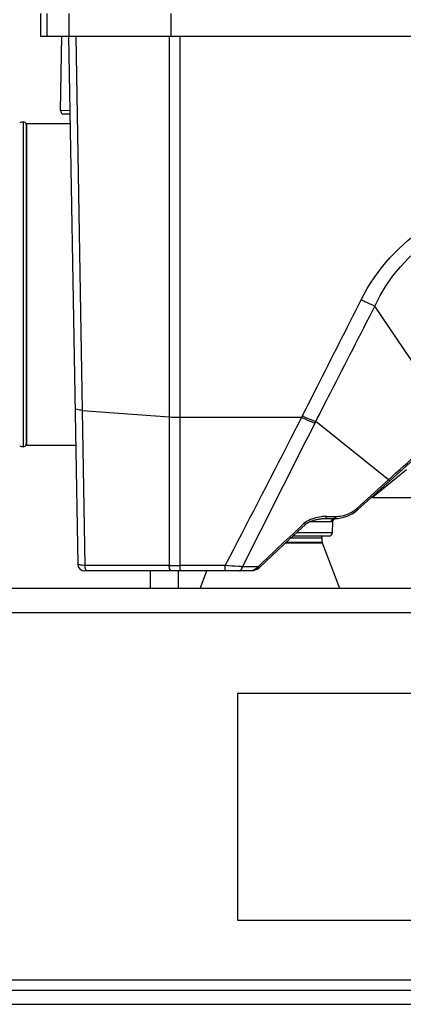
# Model space of a CAD drawing. Header units: millimetres. Extents: x 0 to 4000, y 0 to 3000.
# Tile 118 of 170: x 1839 to 1949, y 1413 to 1695. Entities that reach past the tile are written whole.
import ezdxf

# ---------------------------------------------------------------- set-up
doc = ezdxf.new("R2010")
doc.units = ezdxf.units.MM
doc.header["$LTSCALE"] = 219.99956
doc.layers.get('0').update_dxf_attribs({"linetype": 'CONTINUOUS'})
doc.layers.add('SUPERFICI', color=7, linetype='CONTINUOUS')

msp = doc.modelspace()

# ---------------------------------------------------------------- linework, layer by layer
at = {"color": 7, "linetype": 'CONTINUOUS'}
for p, q in [((1844.78, 1696.68), (1844.78, 1690.18)), ((1846.74, 1690.18), (1846.74, 1696.68)), ((1882.22, 1690.18), (1882.22, 1696.68)), ((1844.78, 1690.18), (2176.63, 1690.18)), ((1850.51, 1668.9), (1850.88, 1690.17)), ((1852.82, 1690.18), (1855.45, 1539.15)), ((1853.21, 1667.85), (1851.49, 1667.88)), ((1839.81, 1665.65), (1839.81, 1572.72)), ((1840.75, 1665.18), (1853.25, 1665.18)), ((1840.75, 1665.18), (1840.75, 1573.18)), ((1840.71, 1664.85), (1840.71, 1573.51)), ((1935.68, 1554.75), (1963.14, 1579.47)), ((1840.75, 1573.18), (1854.86, 1573.18)), ((1939.88, 1558.18), (2081.53, 1558.18)), ((1926.36, 1552.18), (1929.13, 1552.18)), ((1928.93, 1552.03), (1929.43, 1552.19)), ((1929.14, 1552.18), (1929.25, 1552.18)), ((1917.07, 1547.18), (1927.42, 1547.18)), ((1925.49, 1545.27), (1925.49, 1546.68)), ((1930.49, 1532.18), (1925.52, 1545.09)), ((1904.68, 1537.18), (1857.45, 1537.18)), ((1876.31, 1532.18), (1876.31, 1537.18)), ((1884.31, 1532.18), (1884.31, 1537.18)), ((1890.49, 1532.18), (1892.41, 1537.18)), ((2306.31, 1532.18), (516.31, 1532.18)), ((1901.31, 1502.18), (2106.31, 1502.18)), ((1901.31, 1437.18), (1901.31, 1502.18)), ((2106.31, 1437.18), (1901.31, 1437.18)), ((516.31, 1417.18), (2306.31, 1417.18)), ((516.31, 1413.18), (2306.31, 1413.18))]:
    msp.add_line(p, q, dxfattribs=at)
at = {"color": 9, "linetype": 'CONTINUOUS'}
for p, q in [((1852.88, 1696.68), (1852.88, 1690.18)), ((1854.87, 1690.18), (1856.72, 1583.11)), ((1881.66, 1690.18), (1881.66, 1538.76)), ((1884.83, 1537.18), (1884.83, 1690.18)), ((1853.12, 1668.86), (1850.51, 1668.9)), ((1853.19, 1668.86), (1850.51, 1668.9)), ((1962.87, 1579.88), (1940.57, 1612.98)), ((1856.72, 1583.11), (1881.66, 1581.24)), ((1856.72, 1583.11), (1857.5, 1538.76)), ((1884.83, 1581.13), (1919.61, 1581.13)), ((1916.5, 1575.05), (1919.61, 1581.13)), ((1919.61, 1581.13), (1919.83, 1581.55)), ((1923.4, 1579.49), (1923.61, 1579.91)), ((1944.42, 1563.23), (1923.61, 1579.91)), ((1949.61, 1566.07), (1939.88, 1558.18)), ((1935.39, 1555.08), (1944.42, 1563.23)), ((1944.42, 1563.23), (1944.73, 1562.89)), ((1926.74, 1552.77), (1929.37, 1552.77)), ((1928.99, 1552.77), (1929.37, 1552.77)), ((1935.39, 1555.08), (1935.68, 1554.75)), ((1928.02, 1551.2), (1921.81, 1551.2)), ((1916.53, 1546.68), (1925.49, 1546.68)), ((1918.14, 1548.16), (1928.42, 1548.16)), ((1925.52, 1545.09), (1914.84, 1545.09)), ((1925.49, 1545.27), (1915.03, 1545.27)), ((1881.66, 1538.76), (1857.5, 1538.76)), ((1897.71, 1538.73), (1884.83, 1538.73)), ((1897.71, 1537.18), (1897.71, 1538.73)), ((1907.12, 1538.35), (1902.63, 1538.37)), ((2306.31, 1525.18), (516.31, 1525.18)), ((1417.53, 1420.18), (2230.08, 1420.18))]:
    msp.add_line(p, q, dxfattribs=at)
at = {"color": 7, "linetype": 'CONTINUOUS'}
for points in [[(1907.4, 1538.05), (1911.02, 1541.51), (1916.09, 1546.27), (1920.64, 1550.48)], [(1920.64, 1550.48), (1920.75, 1550.57), (1920.87, 1550.67), (1921, 1550.75), (1921.12, 1550.83), (1921.25, 1550.91), (1921.39, 1550.99), (1921.53, 1551.07), (1921.68, 1551.14), (1921.83, 1551.21), (1921.99, 1551.28), (1922.15, 1551.35), (1922.32, 1551.41), (1922.49, 1551.48), (1922.66, 1551.54), (1922.84, 1551.6), (1923.02, 1551.65), (1923.2, 1551.71), (1923.39, 1551.76), (1923.59, 1551.81), (1923.79, 1551.86), (1923.99, 1551.91), (1924.2, 1551.95), (1924.41, 1551.99), (1924.63, 1552.03), (1924.85, 1552.06), (1925.07, 1552.09), (1925.3, 1552.12), (1925.53, 1552.14), (1925.77, 1552.16), (1926.01, 1552.17), (1926.25, 1552.18), (1926.36, 1552.18)], [(1928.47, 1551.21), (1928.59, 1551.65), (1928.93, 1552.03)], [(1904.68, 1537.18), (1905.82, 1537.29), (1906.81, 1537.64), (1907.4, 1538.05)]]:
    msp.add_lwpolyline(points, dxfattribs=at)
for centre, radius, start, end in [((1851.51, 1668.88), 1, 179, 269), ((1840.4, 1660.68), 5, 96.8006, 108.3663), ((1839.91, 1664.85), 0.8, 0, 97.0055), ((1840.4, 1577.68), 5, 251.6337, 263.1994), ((1839.91, 1573.51), 0.8, 262.9945, 360), ((1939.88, 1557.18), 1, 90, 132), ((1928.99, 1562.18), 10, 270, 312), ((1924.99, 1546.68), 0.5, 0, 90), ((1927.42, 1548.18), 1, 270, 359), ((1925.99, 1545.27), 0.5, 180, 201.0375), ((1857.45, 1539.18), 2, 181, 270)]:
    msp.add_arc(centre, radius, start, end, dxfattribs=at)
at = {"color": 9, "linetype": 'CONTINUOUS'}
for centre, radius, start, end in [((1884.79, 1623.61), 42.48, 265.7706, 270.0531), ((9267.6, -2154.87), 8239.1, 153.047671, 153.368031), ((-2781.51, 3981.67), 5278.55, 332.4317, 332.87556), ((1985.55, 1521.07), 58.4, 129.4218, 131.0626), ((1926.98, 1539.56), 13.22, 97.5516, 107.3149), ((1926.86, 1540.53), 12.24, 94.1782, 97.6175), ((1926.75, 1542.12), 10.65, 90.0487, 94.1986), ((1929.38, 1561.74), 8.97, 269.9674, 277.6624), ((1929.35, 1561.77), 9, 302.5413, 312.0553), ((1884.79, 1750.51), 211.77, 269.153, 270.0114)]:
    msp.add_arc(centre, radius, start, end, dxfattribs=at)
for points, knots in [([(1936.64, 1614.79), (1940.96, 1623.36), (1954.53, 1638.52), (1974.18, 1644.08), (1983.82, 1644.08)], [0, 0, 0, 0, 0.498872, 1, 1, 1, 1]), ([(1940.57, 1612.98), (1944.29, 1621.03), (1956.71, 1635.31), (1974.89, 1640.5), (1983.82, 1640.51)], [0, 0, 0, 0, 0.498268, 1, 1, 1, 1]), ([(1919.83, 1581.55), (1921.22, 1584.31), (1926.83, 1595.39), (1932.43, 1606.46), (1936.64, 1614.79)], [0, 0, 0, 0, 0.249064, 1, 1, 1, 1]), ([(1936.64, 1614.79), (1936.97, 1614.62), (1938.27, 1613.98), (1939.58, 1613.39), (1940.57, 1612.98)], [0, 0, 0, 0, 0.261509, 1, 1, 1, 1]), ([(1923.61, 1579.91), (1925.02, 1582.66), (1930.67, 1593.68), (1936.32, 1604.71), (1940.57, 1612.98)], [0, 0, 0, 0, 0.249066, 1, 1, 1, 1]), ([(1856.72, 1583.11), (1856.23, 1583.14), (1855.64, 1583.2), (1854.68, 1583.47), (1854.68, 1583.69)], [0, 0, 0, 0, 0.687561, 1, 1, 1, 1]), ([(1919.61, 1581.13), (1919.94, 1580.97), (1921.18, 1580.38), (1922.45, 1579.85), (1923.4, 1579.49)], [0, 0, 0, 0, 0.261625, 1, 1, 1, 1]), ([(1919.83, 1581.55), (1920.15, 1581.39), (1921.39, 1580.8), (1922.66, 1580.27), (1923.61, 1579.91)], [0, 0, 0, 0, 0.261632, 1, 1, 1, 1]), ([(1926.36, 1552.18), (1926.4, 1552.18), (1926.64, 1552.29), (1926.7, 1552.57), (1926.74, 1552.77)], [0, 0, 0, 0, 0.1685, 1, 1, 1, 1]), ([(1929.37, 1552.77), (1929.35, 1552.69), (1929.3, 1552.47), (1929.15, 1552.18), (1928.99, 1552.18)], [0, 0, 0, 0, 0.34685, 1, 1, 1, 1]), ([(1920.64, 1550.48), (1920.67, 1550.5), (1920.45, 1550.63), (1920.43, 1550.73), (1920.35, 1550.81)], [0, 0, 0, 0, 0.265765, 1, 1, 1, 1]), ([(1928.47, 1551.21), (1928.47, 1551.17), (1928.23, 1551.25), (1928.13, 1551.2), (1928.02, 1551.2)], [0, 0, 0, 0, 0.251009, 1, 1, 1, 1]), ([(1857.5, 1538.76), (1857, 1538.77), (1856.33, 1538.83), (1855.7, 1538.96), (1855.46, 1539.08), (1855.45, 1539.15)], [0, 0, 0, 0, 0.70135, 0.907032, 1, 1, 1, 1]), ([(1882.29, 1537.18), (1882.09, 1537.18), (1881.74, 1537.85), (1881.68, 1538.37), (1881.66, 1538.76)], [0, 0, 0, 0, 0.342512, 1, 1, 1, 1]), ([(1902.63, 1538.37), (1902.24, 1538.4), (1900.6, 1538.5), (1898.96, 1538.63), (1897.71, 1538.73)], [0, 0, 0, 0, 0.236402, 1, 1, 1, 1]), ([(1901.8, 1537.18), (1901.89, 1537.18), (1902.39, 1537.38), (1902.55, 1537.96), (1902.63, 1538.37)], [0, 0, 0, 0, 0.178931, 1, 1, 1, 1]), ([(1907.4, 1538.05), (1907.42, 1538.07), (1907.21, 1538.18), (1907.19, 1538.28), (1907.12, 1538.35)], [0, 0, 0, 0, 0.265092, 1, 1, 1, 1]), ([(1858.13, 1537.18), (1858.08, 1537.18), (1857.77, 1537.32), (1857.69, 1537.69), (1857.62, 1537.94)], [0, 0, 0, 0, 0.161242, 1, 1, 1, 1])]:
    msp.add_open_spline(points, degree=3, knots=knots, dxfattribs=at)
for points in [[(1944.42, 1563.23), (1950.25, 1568.48), (1956.07, 1573.74), (1961.89, 1579)], [(1930.57, 1552.85), (1931.85, 1553.02), (1933.11, 1553.48), (1934.2, 1554.18)], [(1920.35, 1550.81), (1915.9, 1546.7), (1911.47, 1542.56), (1907.12, 1538.35)], [(1922.14, 1551.86), (1921.5, 1551.59), (1920.86, 1551.27), (1920.35, 1550.81)], [(1923.05, 1552.18), (1922.74, 1552.09), (1922.43, 1551.98), (1922.14, 1551.86)], [(1928.51, 1552.05), (1928.23, 1551.88), (1928.02, 1551.53), (1928.02, 1551.2)], [(1928.99, 1552.18), (1928.83, 1552.18), (1928.65, 1552.13), (1928.51, 1552.05)], [(1857.62, 1537.94), (1857.56, 1538.21), (1857.52, 1538.48), (1857.5, 1538.76)], [(1907.12, 1538.35), (1906.99, 1538.16), (1906.83, 1537.98), (1906.66, 1537.83)], [(1906.66, 1537.83), (1906.12, 1537.4), (1905.37, 1537.18), (1904.68, 1537.18)]]:
    msp.add_open_spline(points, degree=3, dxfattribs=at)
at = {"layer": 'SUPERFICI', "color": 7, "linetype": 'CONTINUOUS'}
msp.add_line((1928.42, 1548.16), (1928.47, 1551.21), dxfattribs=at)

doc.saveas('drawing.dxf')
